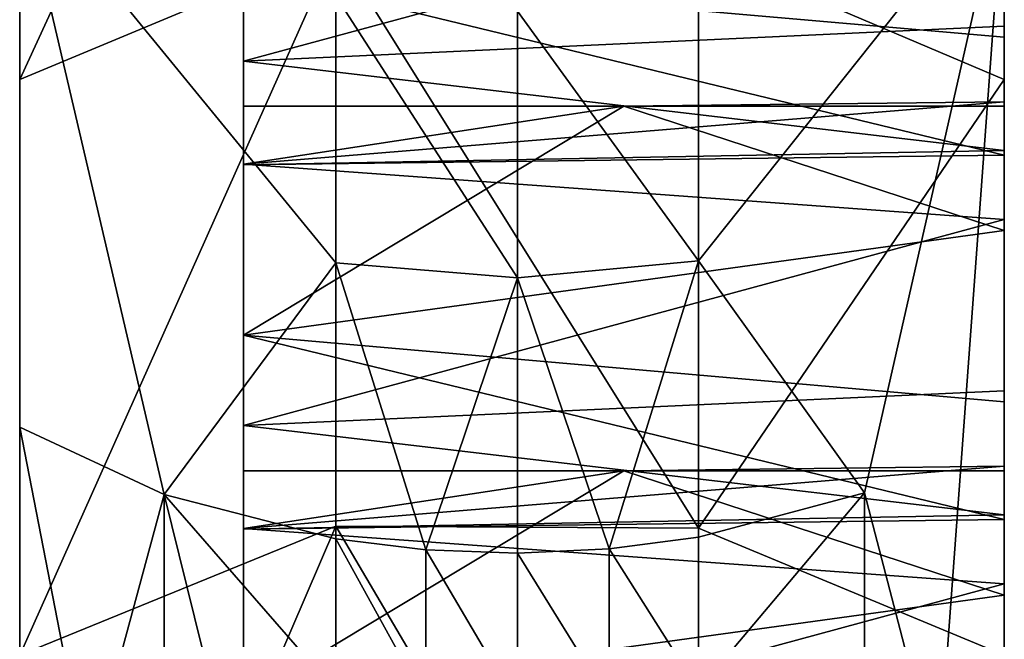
# Model space of a CAD drawing. Header units: millimetres. Extents: x 0 to 484, y -157 to 583.
# Tile 30 of 78: x 0 to 22, y 323 to 336. Entities that reach past the tile are written whole.
import ezdxf

# ---------------------------------------------------------------- set-up
doc = ezdxf.new("R2010")
doc.units = ezdxf.units.MM
doc.layers.add('Layer 01', color=7, linetype='Continuous', true_color=0x000000)

msp = doc.modelspace()

# ---------------------------------------------------------------- linework, layer by layer
at = {"layer": 'Layer 01'}
for points in [[(-0.001, 335.153, 380.655), (7.064, 338.105, 382.612), (7.064, 350.513, 363.777)], [(-0.001, 335.153, 380.655), (7.064, 350.513, 363.777), (-0.001, 347.536, 361.858)], [(-0.001, 307.291, 356.102), (-0.001, 335.153, 380.655), (-0.001, 347.536, 361.858)], [(-0.001, 347.536, 361.858), (-0.001, 343.324, 320.032), (-0.001, 307.291, 356.102)], [(15.169, 338.057, 382.58), (21.999, 335.153, 380.655), (21.999, 347.536, 361.858)], [(21.999, 347.536, 361.858), (21.999, 335.153, 380.655), (21.999, 334.316, 356.102)], [(21.999, 334.316, 356.102), (21.999, 343.324, 347.084), (21.999, 347.536, 361.858)], [(-0.001, 343.324, 320.032), (-0.001, 343.324, 301.997), (-0.001, 325.308, 301.997)], [(-0.001, 343.324, 320.032), (-0.001, 325.308, 301.997), (-0.001, 325.308, 320.032)], [(-0.001, 343.324, 283.962), (-0.001, 325.308, 301.997), (-0.001, 343.324, 301.997)], [(-0.001, 307.291, 356.102), (-0.001, 343.324, 320.032), (-0.001, 325.308, 320.032)], [(-0.001, 327.384, 279.542), (-0.001, 343.324, 283.962), (-0.001, 339.69, 266.367)], [(-0.001, 343.324, 283.962), (-0.001, 327.384, 279.542), (-0.001, 325.308, 301.997)], [(21.999, 343.324, 338.067), (21.999, 343.324, 347.084), (21.999, 334.316, 347.084)], [(21.999, 343.324, 338.067), (21.999, 334.316, 347.084), (21.999, 334.316, 338.067)], [(21.999, 343.324, 347.084), (21.999, 334.316, 356.102), (21.999, 334.316, 347.084)], [(21.999, 334.316, 301.997), (21.999, 343.324, 283.962), (21.999, 343.324, 301.997)], [(21.999, 343.324, 283.962), (21.999, 334.316, 301.997), (21.999, 325.308, 283.962)], [(21.999, 343.324, 338.067), (21.999, 334.556, 331.706), (21.999, 334.658, 327.88)], [(21.999, 343.324, 338.067), (21.999, 334.658, 327.88), (21.999, 339.924, 316.072)], [(21.999, 343.324, 338.067), (21.999, 334.316, 338.067), (21.999, 334.556, 331.706)], [(21.999, 343.324, 283.962), (21.999, 325.308, 283.962), (21.999, 339.69, 266.367)], [(21.999, 334.316, 301.997), (21.999, 343.324, 301.997), (21.999, 340.172, 306.837)], [(4.999, 335.567, 307.113), (4.999, 342.702, 313.44), (4.999, 337.587, 316.373)], [(4.999, 341.409, 307.624), (4.999, 342.702, 313.44), (4.999, 335.567, 307.113)], [(21.999, 340.172, 306.837), (4.999, 341.409, 307.624), (4.999, 335.567, 307.113)], [(21.999, 340.172, 306.837), (4.999, 335.567, 307.113), (21.999, 336.346, 306.734)], [(21.999, 336.346, 306.734), (21.999, 334.316, 301.997), (21.999, 340.172, 306.837)], [(4.999, 337.587, 316.373), (21.999, 339.924, 316.072), (21.999, 336.099, 315.97)], [(21.999, 339.924, 316.072), (21.999, 334.658, 327.88), (21.999, 332.026, 325.103)], [(21.999, 336.099, 315.97), (21.999, 339.924, 316.072), (21.999, 332.026, 325.103)], [(-0.001, 327.384, 279.542), (-0.001, 339.69, 266.367), (3.226, 325.881, 278.027)], [(7.064, 337.025, 264.033), (7.064, 331.058, 270.648), (-0.001, 339.69, 266.367)], [(7.064, 331.058, 270.648), (3.226, 325.881, 278.027), (-0.001, 339.69, 266.367)], [(21.999, 339.69, 266.367), (15.169, 331.1, 270.687), (15.169, 337.068, 264.071)], [(15.169, 331.1, 270.687), (21.999, 339.69, 266.367), (18.875, 325.918, 278.065)], [(21.999, 339.69, 266.367), (20.521, 319.593, 285.341), (18.875, 325.918, 278.065)], [(21.999, 339.69, 266.367), (21.999, 312.756, 292.2), (20.521, 319.593, 285.341)], [(21.999, 339.69, 266.367), (21.999, 325.308, 283.962), (21.999, 312.756, 292.2)], [(-0.001, 322.293, 399.466), (7.064, 325.172, 401.529), (7.064, 338.105, 382.612)], [(-0.001, 322.293, 399.466), (7.064, 338.105, 382.612), (-0.001, 335.153, 380.655)], [(15.169, 325.126, 401.495), (15.169, 338.057, 382.58), (7.064, 338.105, 382.612)], [(15.169, 325.126, 401.495), (7.064, 338.105, 382.612), (7.064, 325.172, 401.529)], [(15.169, 325.126, 401.495), (21.999, 335.153, 380.655), (15.169, 338.057, 382.58)], [(4.999, 337.587, 316.373), (4.999, 333.248, 312.46), (4.999, 335.567, 307.113)], [(21.999, 333.466, 313.192), (4.999, 333.248, 312.46), (4.999, 337.587, 316.373)], [(21.999, 333.466, 313.192), (4.999, 337.587, 316.373), (21.999, 336.099, 315.97)], [(15.169, 331.1, 270.687), (11.122, 336.681, 263.731), (15.169, 337.068, 264.071)], [(11.122, 330.723, 270.336), (7.064, 331.058, 270.648), (7.064, 337.025, 264.033)], [(11.122, 330.723, 270.336), (7.064, 337.025, 264.033), (11.122, 336.681, 263.731)], [(15.169, 331.1, 270.687), (11.122, 330.723, 270.336), (11.122, 336.681, 263.731)], [(4.999, 335.567, 307.113), (21.999, 333.569, 309.367), (21.999, 336.346, 306.734)], [(21.999, 336.346, 306.734), (21.999, 333.569, 309.367), (21.999, 334.316, 301.997)], [(21.999, 333.466, 313.192), (21.999, 336.099, 315.97), (21.999, 325.308, 320.032)], [(21.999, 332.026, 325.103), (21.999, 325.308, 320.032), (21.999, 336.099, 315.97)], [(4.999, 335.567, 307.113), (4.999, 333.248, 312.46), (21.999, 333.569, 309.367)], [(-0.001, 307.291, 356.102), (-0.001, 307.291, 374.136), (-0.001, 335.153, 380.655)], [(-0.001, 335.153, 380.655), (-0.001, 307.291, 374.136), (-0.001, 322.293, 399.466)], [(15.169, 325.126, 401.495), (21.999, 322.293, 399.466), (21.999, 335.153, 380.655)], [(21.999, 334.316, 356.102), (21.999, 335.153, 380.655), (21.999, 325.308, 374.136)], [(21.999, 335.153, 380.655), (21.999, 322.293, 399.466), (21.999, 325.308, 374.136)], [(4.999, 333.263, 325.89), (21.999, 332.026, 325.103), (21.999, 334.658, 327.88)], [(21.999, 334.658, 327.88), (13.499, 334.556, 331.706), (4.999, 333.263, 325.89)], [(13.499, 334.556, 331.706), (21.999, 334.658, 327.88), (21.999, 334.556, 331.706)], [(4.999, 333.263, 325.89), (4.999, 334.556, 331.706), (4.999, 329.44, 334.639)], [(4.999, 333.263, 325.89), (13.499, 334.556, 331.706), (4.999, 334.556, 331.706)], [(21.999, 331.778, 334.338), (4.999, 329.44, 334.639), (13.499, 334.556, 331.706)], [(4.999, 329.44, 334.639), (4.999, 334.556, 331.706), (13.499, 334.556, 331.706)], [(21.999, 331.778, 334.338), (13.499, 334.556, 331.706), (21.999, 334.556, 331.706)], [(21.999, 331.778, 334.338), (21.999, 334.556, 331.706), (21.999, 334.316, 338.067)], [(21.999, 325.308, 283.962), (21.999, 334.316, 301.997), (21.999, 325.308, 301.997)], [(21.999, 325.308, 374.136), (21.999, 325.308, 356.102), (21.999, 334.316, 356.102)], [(21.999, 326.41, 349.972), (21.999, 334.316, 356.102), (21.999, 325.308, 356.102)], [(21.999, 326.512, 346.146), (21.999, 323.88, 343.369), (21.999, 334.316, 338.067)], [(21.999, 334.316, 347.084), (21.999, 326.41, 349.972), (21.999, 326.512, 346.146)], [(21.999, 334.316, 338.067), (21.999, 323.88, 343.369), (21.999, 327.953, 334.236)], [(21.999, 334.316, 338.067), (21.999, 327.953, 334.236), (21.999, 331.778, 334.338)], [(21.999, 334.316, 347.084), (21.999, 326.512, 346.146), (21.999, 334.316, 338.067)], [(21.999, 334.316, 347.084), (21.999, 334.316, 356.102), (21.999, 326.41, 349.972)], [(21.999, 333.569, 309.367), (21.999, 325.308, 301.997), (21.999, 334.316, 301.997)], [(4.999, 333.248, 312.46), (21.999, 333.466, 313.192), (21.999, 333.569, 309.367)], [(21.999, 333.569, 309.367), (21.999, 325.308, 320.032), (21.999, 325.308, 301.997)], [(21.999, 333.569, 309.367), (21.999, 333.466, 313.192), (21.999, 325.308, 320.032)], [(4.999, 325.102, 330.726), (4.999, 327.421, 325.379), (4.999, 333.263, 325.89)], [(4.999, 329.44, 334.639), (4.999, 325.102, 330.726), (4.999, 333.263, 325.89)], [(21.999, 332.026, 325.103), (4.999, 333.263, 325.89), (4.999, 327.421, 325.379)], [(21.999, 332.026, 325.103), (4.999, 327.421, 325.379), (21.999, 328.2, 325)], [(21.999, 325.308, 320.032), (21.999, 332.026, 325.103), (21.999, 328.2, 325)], [(4.999, 329.44, 334.639), (21.999, 331.778, 334.338), (21.999, 327.953, 334.236)], [(15.169, 331.1, 270.687), (13.168, 324.664, 276.801), (11.122, 330.723, 270.336)], [(13.168, 324.664, 276.801), (15.169, 331.1, 270.687), (15.169, 324.93, 277.069)], [(15.169, 331.1, 270.687), (18.875, 325.918, 278.065), (15.169, 324.93, 277.069)], [(3.226, 325.881, 278.027), (7.064, 331.058, 270.648), (7.064, 324.889, 277.028)], [(7.064, 331.058, 270.648), (9.072, 324.643, 276.78), (7.064, 324.889, 277.028)], [(11.122, 330.723, 270.336), (9.072, 324.643, 276.78), (7.064, 331.058, 270.648)], [(9.072, 324.643, 276.78), (11.122, 330.723, 270.336), (11.122, 324.567, 276.703)], [(11.122, 330.723, 270.336), (13.168, 324.664, 276.801), (11.122, 324.567, 276.703)], [(21.999, 325.32, 331.458), (4.999, 325.102, 330.726), (4.999, 329.44, 334.639)], [(21.999, 325.32, 331.458), (4.999, 329.44, 334.639), (21.999, 327.953, 334.236)], [(4.999, 327.421, 325.379), (21.999, 325.423, 327.633), (21.999, 328.2, 325)], [(21.999, 328.2, 325), (21.999, 325.423, 327.633), (21.999, 325.308, 320.032)], [(21.999, 327.953, 334.236), (21.999, 323.88, 343.369), (21.999, 320.054, 343.266)], [(21.999, 325.32, 331.458), (21.999, 327.953, 334.236), (21.999, 320.054, 343.266)], [(-0.001, 312.756, 292.201), (-0.001, 327.384, 279.542), (1.524, 319.573, 285.318)], [(1.524, 319.573, 285.318), (-0.001, 327.384, 279.542), (3.226, 325.881, 278.027)], [(-0.001, 327.384, 279.542), (-0.001, 312.756, 292.201), (-0.001, 325.308, 301.997)], [(4.999, 327.421, 325.379), (4.999, 325.102, 330.726), (21.999, 325.423, 327.633)], [(4.999, 325.117, 344.156), (21.999, 323.88, 343.369), (21.999, 326.512, 346.146)], [(21.999, 326.512, 346.146), (13.499, 326.41, 349.972), (4.999, 325.117, 344.156)], [(13.499, 326.41, 349.972), (21.999, 326.512, 346.146), (21.999, 326.41, 349.972)], [(4.999, 316.956, 348.992), (4.999, 326.41, 349.972), (4.999, 321.294, 352.905)], [(4.999, 326.41, 349.972), (4.999, 316.956, 348.992), (4.999, 325.117, 344.156)], [(4.999, 325.117, 344.156), (13.499, 326.41, 349.972), (4.999, 326.41, 349.972)], [(21.999, 323.632, 352.604), (4.999, 321.294, 352.905), (13.499, 326.41, 349.972)], [(4.999, 321.294, 352.905), (4.999, 326.41, 349.972), (13.499, 326.41, 349.972)], [(21.999, 323.632, 352.604), (13.499, 326.41, 349.972), (21.999, 326.41, 349.972)], [(21.999, 326.41, 349.972), (21.999, 325.308, 356.102), (21.999, 323.632, 352.604)], [(3.226, 318.915, 284.573), (1.524, 319.573, 285.318), (3.226, 325.881, 278.027)], [(7.064, 321.477, 280.329), (3.226, 325.881, 278.027), (7.064, 324.889, 277.028)], [(3.226, 325.881, 278.027), (5.082, 318.378, 283.965), (3.226, 318.915, 284.573)], [(5.082, 318.378, 283.965), (3.226, 325.881, 278.027), (7.064, 321.477, 280.329)], [(18.875, 325.918, 278.065), (15.169, 321.516, 280.37), (15.169, 324.93, 277.069)], [(18.875, 318.95, 284.613), (15.169, 321.516, 280.37), (18.875, 325.918, 278.065)], [(18.875, 325.918, 278.065), (20.521, 319.593, 285.341), (18.875, 318.95, 284.613)], [(4.999, 325.102, 330.726), (21.999, 325.32, 331.458), (21.999, 325.423, 327.633)], [(21.999, 325.423, 327.633), (21.999, 307.291, 338.067), (21.999, 325.308, 320.032)], [(21.999, 325.32, 331.458), (21.999, 307.291, 338.067), (21.999, 325.423, 327.633)], [(-0.001, 307.291, 338.067), (-0.001, 325.308, 320.032), (-0.001, 307.291, 320.032)], [(-0.001, 307.291, 356.102), (-0.001, 325.308, 320.032), (-0.001, 307.291, 338.067)], [(-0.001, 325.308, 320.032), (-0.001, 304.184, 311.422), (-0.001, 307.291, 320.032)], [(-0.001, 325.308, 320.032), (-0.001, 325.308, 301.997), (-0.001, 308.47, 301.811)], [(-0.001, 312.756, 292.201), (-0.001, 308.47, 301.811), (-0.001, 325.308, 301.997)], [(-0.001, 325.308, 320.032), (-0.001, 308.47, 301.811), (-0.001, 304.184, 311.422)], [(7.064, 325.172, 401.529), (-0.001, 322.293, 399.466), (-0.001, 308.744, 416.963)], [(7.064, 325.172, 401.529), (-0.001, 308.744, 416.963), (7.064, 311.441, 419.258)], [(15.169, 311.397, 419.221), (15.169, 325.126, 401.495), (7.064, 325.172, 401.529)], [(15.169, 311.397, 419.221), (7.064, 325.172, 401.529), (7.064, 311.441, 419.258)], [(21.999, 307.291, 338.067), (21.999, 325.32, 331.458), (21.999, 320.054, 343.266)], [(21.999, 325.308, 374.136), (21.999, 316.299, 356.102), (21.999, 325.308, 356.102)], [(21.999, 307.291, 374.136), (21.999, 316.299, 356.102), (21.999, 325.308, 374.136)], [(21.999, 325.308, 320.032), (21.999, 307.291, 338.067), (21.999, 307.291, 320.032)], [(21.999, 322.293, 399.466), (21.999, 307.291, 374.136), (21.999, 325.308, 374.136)], [(21.999, 325.308, 356.102), (21.999, 319.807, 352.502), (21.999, 323.632, 352.604)], [(21.999, 316.299, 356.102), (21.999, 319.807, 352.502), (21.999, 325.308, 356.102)], [(21.999, 304.184, 311.422), (21.999, 308.47, 301.811), (21.999, 325.308, 320.032)], [(21.999, 308.47, 301.811), (21.999, 312.756, 292.2), (21.999, 325.308, 301.997)], [(21.999, 325.308, 301.997), (21.999, 325.308, 320.032), (21.999, 308.47, 301.811)], [(21.999, 307.291, 320.032), (21.999, 304.184, 311.422), (21.999, 325.308, 320.032)], [(21.999, 312.756, 292.2), (21.999, 325.308, 283.962), (21.999, 325.308, 301.997)], [(4.999, 316.956, 348.992), (4.999, 319.275, 343.645), (4.999, 325.117, 344.156)], [(21.999, 323.88, 343.369), (4.999, 325.117, 344.156), (4.999, 319.275, 343.645)], [(21.999, 322.293, 399.466), (15.169, 325.126, 401.495), (15.169, 311.397, 419.221)], [(9.072, 321.238, 280.074), (7.064, 321.477, 280.329), (7.064, 324.889, 277.028)], [(9.072, 321.238, 280.074), (7.064, 324.889, 277.028), (9.072, 324.643, 276.78)], [(15.169, 321.516, 280.37), (13.168, 324.664, 276.801), (15.169, 324.93, 277.069)], [(11.122, 321.163, 279.995), (9.072, 321.238, 280.074), (9.072, 324.643, 276.78)], [(11.122, 321.163, 279.995), (9.072, 324.643, 276.78), (11.122, 324.567, 276.703)], [(13.168, 321.258, 280.095), (11.122, 324.567, 276.703), (13.168, 324.664, 276.801)], [(13.168, 321.258, 280.095), (11.122, 321.163, 279.995), (11.122, 324.567, 276.703)], [(15.169, 321.516, 280.37), (13.168, 321.258, 280.095), (13.168, 324.664, 276.801)], [(21.999, 323.88, 343.369), (4.999, 319.275, 343.645), (21.999, 320.054, 343.266)], [(4.999, 321.294, 352.905), (21.999, 323.632, 352.604), (21.999, 319.807, 352.502)]]:
    msp.add_3dface(points, dxfattribs=at)

doc.saveas('drawing.dxf')
